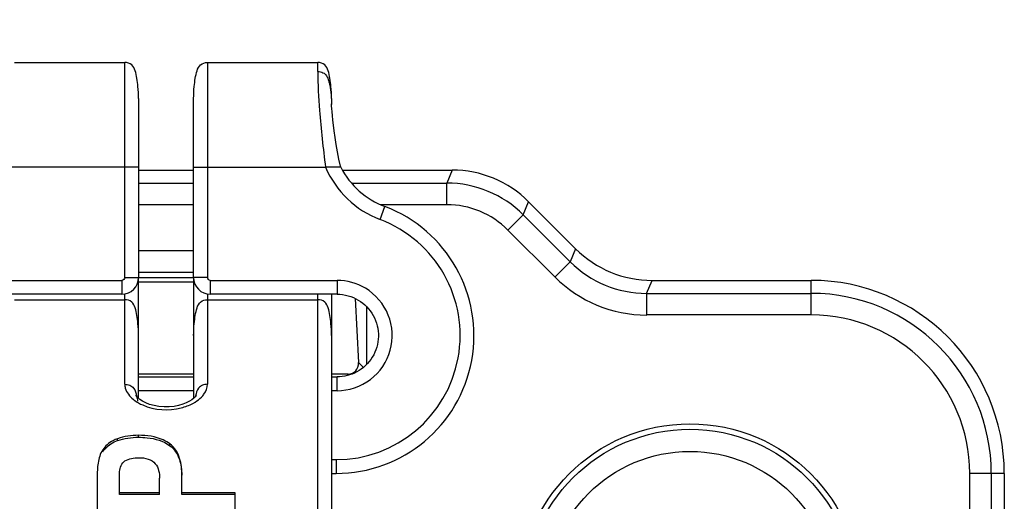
# Model space of a CAD drawing. Header units: millimetres. Extents: x 0 to 420, y -341 to 792.
# Tile 166 of 256: x 161.47 to 164.51, y 160.05 to 161.53. Entities that reach past the tile are written whole.
import ezdxf

# ---------------------------------------------------------------- set-up
doc = ezdxf.new("R2010")
doc.units = ezdxf.units.MM
doc.header["$LTSCALE"] = 23.1
doc.layers.get('0').update_dxf_attribs({"linetype": 'CONTINUOUS'})
doc.layers.add('_30_SOLID_GEOMETRY', color=7, linetype='CONTINUOUS')

msp = doc.modelspace()

# ---------------------------------------------------------------- linework, layer by layer
at = {"color": 7, "linetype": 'Continuous'}
for p, q in [((161.4583, 161.4023), (161.7983, 161.4023)), ((161.7983, 160.7393), (161.7983, 161.4023)), ((162.0533, 161.4023), (162.3933, 161.4023)), ((162.0533, 161.4023), (162.0533, 160.7393)), ((162.3933, 161.3743), (162.3933, 161.4023)), ((161.8408, 161.2918), (161.8408, 160.7393)), ((162.0108, 160.7393), (162.0108, 161.2918)), ((162.4358, 161.2918), (162.4358, 161.2751)), ((162.4358, 161.2753), (162.4358, 161.2733)), ((162.436, 161.2711), (162.4358, 161.2751)), ((161.8408, 161.0793), (161.3872, 161.0793)), ((162.0108, 161.0793), (162.4175, 161.0793)), ((162.4645, 161.0793), (162.4175, 161.0793)), ((162.4278, 161.0793), (162.4175, 161.0793)), ((162.5854, 160.9185), (162.6005, 160.9582)), ((161.3988, 160.7308), (161.7898, 160.7308)), ((161.7898, 160.7308), (161.7898, 160.6883)), ((161.7983, 160.7393), (161.8408, 160.7393)), ((161.8408, 160.3679), (161.8408, 160.7382)), ((162.0533, 160.7393), (162.0108, 160.7393)), ((162.0108, 160.7382), (162.0108, 160.3678)), ((162.0618, 160.7308), (162.4528, 160.7308)), ((162.0618, 160.7308), (162.0618, 160.6883)), ((162.4528, 160.7308), (162.4528, 160.6883)), ((161.7898, 160.6883), (161.3988, 160.6883)), ((161.4583, 160.6713), (161.7983, 160.6713)), ((161.7983, 160.4105), (161.7983, 160.6891)), ((162.0533, 160.6891), (162.0533, 160.6726)), ((162.0533, 160.6713), (162.3933, 160.6713)), ((162.0533, 160.6713), (162.0533, 160.4105)), ((162.4528, 160.6883), (162.0618, 160.6883)), ((162.3933, 157.863), (162.3933, 160.6883)), ((162.4358, 160.6883), (162.4358, 157.971)), ((161.8408, 160.4333), (162.0108, 160.4333)), ((162.4358, 160.4333), (162.4528, 160.4333)), ((162.4528, 160.3908), (162.4528, 160.4333)), ((162.0108, 160.3908), (161.8408, 160.3908)), ((162.4528, 160.3908), (162.4358, 160.3908)), ((161.7761, 160.237), (161.7761, 160.2429)), ((161.8406, 160.2473), (161.8406, 160.2533)), ((161.7303, 160.2025), (161.7303, 160.2082)), ((161.9377, 160.2213), (161.9377, 160.2271)), ((162.4358, 160.1783), (162.4499, 160.1783)), ((162.4499, 160.1783), (162.4499, 160.1358)), ((161.7133, 160.1248), (161.7133, 159.9988)), ((161.782, 160.0708), (161.782, 160.129)), ((161.9057, 160.0708), (161.9057, 160.1208)), ((161.9741, 160.0708), (161.9741, 160.1299)), ((162.4358, 160.1358), (162.4499, 160.1358)), ((161.9057, 160.0757), (161.782, 160.0757)), ((161.9057, 160.0708), (161.782, 160.0708)), ((162.1383, 160.0757), (161.9741, 160.0757)), ((162.1383, 160.0708), (161.9741, 160.0708)), ((162.1383, 159.9988), (162.1383, 160.0757))]:
    msp.add_line(p, q, dxfattribs=at)
for points in [[(162.4645, 161.0793), (162.4636, 161.0826), (162.4588, 161.1042), (162.4542, 161.1271), (162.4502, 161.1501), (162.4468, 161.1716), (162.4441, 161.1915), (162.4418, 161.2092), (162.44, 161.2249), (162.4386, 161.2388), (162.4375, 161.2506), (162.4367, 161.2603), (162.4362, 161.2678), (162.436, 161.2711)], [(162.4493, 161.0793), (162.4438, 161.0794), (162.4278, 161.0793)], [(162.4604, 161.0793), (162.4585, 161.0793), (162.4561, 161.0793)], [(162.4645, 161.0793), (162.4642, 161.0793), (162.4634, 161.0793)], [(161.8369, 160.3717), (161.8357, 160.3732), (161.8336, 160.376), (161.8332, 160.3768)], [(161.8452, 160.3641), (161.8395, 160.369), (161.8369, 160.3717)], [(162.011, 160.3679), (162.0052, 160.3631), (161.9976, 160.3581), (161.9882, 160.3533), (161.9771, 160.3488), (161.9644, 160.3451), (161.9505, 160.3423), (161.9355, 160.3408), (161.9196, 160.3406), (161.9038, 160.342), (161.8886, 160.3448), (161.8748, 160.3487), (161.8629, 160.3535), (161.8531, 160.3587), (161.8452, 160.3641)], [(162.0185, 160.377), (162.0185, 160.377), (162.0176, 160.3753), (162.0151, 160.3721), (162.011, 160.3679)]]:
    msp.add_lwpolyline(points, dxfattribs=at)
msp.add_circle((163.5408, 159.7618), 0.442, dxfattribs=at)
for centre, radius, start, end in [((162.6908, 161.1967), 0.2975, 203.2429, 249.2522), ((162.6908, 161.1967), 0.255, 207.4098, 249.2512), ((162.4499, 160.5608), 0.425, 270, 69.2531), ((162.4499, 160.5608), 0.3825, 270, 69.2528), ((161.7898, 160.7393), 0.051, 270, 360), ((162.0618, 160.7393), 0.051, 180, 270), ((161.8917, 160.4469), 0.1066, 230.7878, 233.9524)]:
    msp.add_arc(centre, radius, start, end, dxfattribs=at)
for points, knots in [([(161.1212, 161.3657), (161.6279, 161.9744), (162.3391, 162.7587), (163.1095, 163.4816), (163.3062, 163.6578)], [0, 0, 0, 0, 0.74993, 1, 1, 1, 1]), ([(161.8408, 161.2918), (161.8408, 161.304), (161.84, 161.3247), (161.836, 161.3532), (161.8317, 161.3761), (161.8217, 161.3978), (161.8059, 161.4023), (161.7983, 161.4023)], [0, 0, 0, 0, 0.282166, 0.479031, 0.663855, 0.825425, 1, 1, 1, 1]), ([(162.0108, 161.2918), (162.0108, 161.304), (162.0117, 161.3247), (162.0156, 161.3532), (162.0199, 161.3761), (162.03, 161.3978), (162.0458, 161.4023), (162.0533, 161.4023)], [0, 0, 0, 0, 0.282166, 0.479031, 0.663855, 0.825425, 1, 1, 1, 1]), ([(162.4358, 161.2918), (162.4358, 161.304), (162.435, 161.3247), (162.431, 161.3532), (162.4267, 161.3761), (162.4167, 161.3978), (162.4009, 161.4023), (162.3933, 161.4023)], [0, 0, 0, 0, 0.282166, 0.479031, 0.663855, 0.825425, 1, 1, 1, 1]), ([(162.3933, 161.3743), (162.3933, 161.3344), (162.4001, 161.2358), (162.4096, 161.1376), (162.4175, 161.0793)], [0, 0, 0, 0, 0.404153, 1, 1, 1, 1]), ([(162.3933, 161.3743), (162.3988, 161.3743), (162.4097, 161.3725), (162.4219, 161.3614), (162.4272, 161.3469), (162.4315, 161.3275), (162.435, 161.303), (162.4358, 161.2832), (162.4358, 161.2734)], [0, 0, 0, 0, 0.135425, 0.262008, 0.388312, 0.510846, 0.755511, 1, 1, 1, 1]), ([(162.4528, 160.3908), (162.489, 160.3908), (162.5636, 160.4156), (162.6285, 160.5122), (162.6225, 160.6284), (162.5713, 160.688), (162.5402, 160.7066)], [0, 0, 0, 0, 0.250003, 0.499993, 0.749998, 1, 1, 1, 1]), ([(161.8408, 160.5608), (161.8408, 160.573), (161.84, 160.5937), (161.836, 160.6222), (161.8317, 160.6451), (161.8217, 160.6668), (161.8059, 160.6713), (161.7983, 160.6713)], [0, 0, 0, 0, 0.282166, 0.479031, 0.663855, 0.825425, 1, 1, 1, 1]), ([(162.0108, 160.5608), (162.0108, 160.573), (162.0117, 160.5937), (162.0156, 160.6222), (162.0199, 160.6451), (162.03, 160.6668), (162.0458, 160.6713), (162.0533, 160.6713)], [0, 0, 0, 0, 0.282166, 0.479031, 0.663855, 0.825425, 1, 1, 1, 1]), ([(162.4358, 160.5608), (162.4358, 160.573), (162.435, 160.5937), (162.431, 160.6222), (162.4267, 160.6451), (162.4167, 160.6668), (162.4009, 160.6713), (162.3933, 160.6713)], [0, 0, 0, 0, 0.282166, 0.479031, 0.663855, 0.825425, 1, 1, 1, 1]), ([(162.5184, 160.6702), (162.5373, 160.6588), (162.5698, 160.6253), (162.5863, 160.5578), (162.5668, 160.4912), (162.5329, 160.4592), (162.5134, 160.4486)], [0, 0, 0, 0, 0.250002, 0.499999, 0.749998, 1, 1, 1, 1]), ([(161.7983, 160.4105), (161.7983, 160.4065), (161.801, 160.3884), (161.8135, 160.3731), (161.8243, 160.3643)], [0, 0, 0, 0, 0.224225, 1, 1, 1, 1]), ([(161.7983, 160.4105), (161.8036, 160.4105), (161.814, 160.4092), (161.8298, 160.3971), (161.8332, 160.3829), (161.835, 160.3743)], [0, 0, 0, 0, 0.28054, 0.532849, 1, 1, 1, 1]), ([(162.0533, 160.4105), (162.048, 160.4105), (162.0377, 160.4092), (162.0218, 160.3971), (162.0185, 160.3829), (162.0166, 160.3743)], [0, 0, 0, 0, 0.280535, 0.532851, 1, 1, 1, 1]), ([(162.0345, 160.3708), (162.0375, 160.3737), (162.0472, 160.3849), (162.0533, 160.3998), (162.0533, 160.4105)], [0, 0, 0, 0, 0.279857, 1, 1, 1, 1]), ([(162.0081, 160.3516), (162.0107, 160.3529), (162.0201, 160.3584), (162.0289, 160.3651), (162.0345, 160.3708)], [0, 0, 0, 0, 0.265192, 1, 1, 1, 1]), ([(161.8537, 160.3467), (161.8901, 160.3308), (161.9476, 160.3273), (161.997, 160.3456), (162.0081, 160.3516)], [0, 0, 0, 0, 0.758415, 1, 1, 1, 1]), ([(161.7761, 160.2429), (161.7712, 160.2412), (161.7534, 160.2335), (161.7382, 160.2199), (161.7303, 160.2082)], [0, 0, 0, 0, 0.269855, 1, 1, 1, 1]), ([(161.7303, 160.2025), (161.7328, 160.2063), (161.7448, 160.2214), (161.7621, 160.2321), (161.7761, 160.237)], [0, 0, 0, 0, 0.234994, 1, 1, 1, 1]), ([(161.9377, 160.2271), (161.9312, 160.2318), (161.9015, 160.2487), (161.8664, 160.2533), (161.8406, 160.2533)], [0, 0, 0, 0, 0.236135, 1, 1, 1, 1]), ([(161.8406, 160.2473), (161.8494, 160.2473), (161.883, 160.2458), (161.9175, 160.2359), (161.9377, 160.2213)], [0, 0, 0, 0, 0.261898, 1, 1, 1, 1]), ([(161.7303, 160.2082), (161.7222, 160.1965), (161.7146, 160.1676), (161.7133, 160.1392), (161.7133, 160.1248)], [0, 0, 0, 0, 0.497123, 1, 1, 1, 1]), ([(161.9741, 160.1299), (161.9741, 160.1475), (161.9717, 160.1832), (161.9522, 160.2166), (161.9377, 160.2271)], [0, 0, 0, 0, 0.49423, 1, 1, 1, 1]), ([(161.9377, 160.2213), (161.9515, 160.2113), (161.9706, 160.1804), (161.9737, 160.1465), (161.974, 160.13)], [0, 0, 0, 0, 0.507232, 1, 1, 1, 1]), ([(161.782, 160.129), (161.782, 160.1331), (161.7825, 160.1491), (161.7884, 160.168), (161.7989, 160.1743)], [0, 0, 0, 0, 0.249817, 1, 1, 1, 1]), ([(161.8412, 160.1842), (161.851, 160.1842), (161.8699, 160.1825), (161.9008, 160.1636), (161.9057, 160.1363), (161.9057, 160.1208)], [0, 0, 0, 0, 0.286695, 0.546815, 1, 1, 1, 1])]:
    msp.add_open_spline(points, degree=3, knots=knots, dxfattribs=at)
for points in [[(161.7983, 160.7393), (161.7983, 160.7353), (161.7938, 160.7308), (161.7898, 160.7308)], [(162.0618, 160.7308), (162.0578, 160.7308), (162.0533, 160.7353), (162.0533, 160.7393)], [(162.5402, 160.7066), (162.5143, 160.7222), (162.483, 160.7308), (162.4528, 160.7308)], [(162.4528, 160.6883), (162.4755, 160.6883), (162.4989, 160.6818), (162.5184, 160.6702)], [(162.5134, 160.4486), (162.4951, 160.4387), (162.4737, 160.4333), (162.4528, 160.4333)], [(161.829, 160.3607), (161.8366, 160.3551), (161.845, 160.3505), (161.8537, 160.3467)], [(161.835, 160.3743), (161.8362, 160.369), (161.8371, 160.3637), (161.8379, 160.3584)], [(161.8406, 160.2533), (161.8188, 160.2533), (161.7966, 160.2501), (161.7761, 160.2429)], [(161.7761, 160.237), (161.7967, 160.2441), (161.8188, 160.2473), (161.8406, 160.2473)], [(161.7989, 160.1743), (161.8114, 160.1816), (161.8267, 160.1842), (161.8412, 160.1842)]]:
    msp.add_open_spline(points, degree=3, dxfattribs=at)
at = {"layer": '_30_SOLID_GEOMETRY', "color": 7, "linetype": 'Continuous'}
for p, q in [((161.8408, 161.0708), (162.0108, 161.0708)), ((162.4696, 161.0708), (162.8077, 161.0708)), ((162.8077, 161.0708), (162.7911, 161.0307)), ((161.8408, 161.0307), (162.0108, 161.0307)), ((162.4975, 161.0307), (162.7911, 161.0307)), ((162.7911, 160.9641), (162.7911, 161.0307)), ((162.0108, 160.9641), (161.8408, 160.9641)), ((162.7911, 160.9641), (162.5876, 160.9641)), ((163.0269, 160.9331), (163.0435, 160.9732)), ((163.1882, 160.8285), (163.0435, 160.9732)), ((163.0269, 160.9331), (162.9797, 160.8859)), ((163.0269, 160.9331), (163.1716, 160.7884)), ((162.9798, 160.8859), (163.1244, 160.7413)), ((161.8408, 160.8229), (162.0108, 160.8229)), ((163.1882, 160.8285), (163.1716, 160.7884)), ((163.1244, 160.7412), (163.1716, 160.7884)), ((162.0108, 160.7551), (161.8408, 160.7551)), ((162.0108, 160.7382), (161.8408, 160.7382)), ((161.8408, 160.7265), (162.0108, 160.7265)), ((163.4073, 160.6907), (163.4239, 160.7308)), ((163.4239, 160.7308), (163.9148, 160.7308)), ((163.9148, 160.6241), (163.9148, 160.7308)), ((163.4073, 160.6907), (163.9148, 160.6907)), ((163.4073, 160.6907), (163.4073, 160.6241)), ((162.509, 160.6752), (162.519, 160.4775)), ((162.5451, 160.4733), (162.5451, 160.648)), ((163.9148, 160.6241), (163.4074, 160.6241)), ((162.5339, 160.4626), (162.519, 160.4775)), ((162.0108, 160.4418), (161.8408, 160.4418)), ((162.487, 160.4418), (162.4358, 160.4418)), ((162.487, 160.4418), (162.4898, 160.4389)), ((164.5098, 160.1358), (164.4031, 160.1358)), ((164.4031, 155.3078), (164.4031, 160.1358)), ((164.4698, 160.1358), (164.4698, 155.3078)), ((164.5098, 160.1358), (164.5098, 155.3078))]:
    msp.add_line(p, q, dxfattribs=at)
for radius in [0.527, 0.51]:
    msp.add_circle((163.5408, 159.7618), radius, dxfattribs=at)
for centre, radius, start, end in [((162.8079, 160.7379), 0.3329, 44.9625, 90.0375), ((162.7902, 160.6951), 0.3357, 45.1592, 89.8408), ((162.7913, 160.6977), 0.2663, 44.9569, 90.0431), ((163.4237, 161.0637), 0.3329, 224.9607, 270.0385), ((163.406, 161.0209), 0.3301, 224.7647, 270.2349), ((163.4071, 161.0236), 0.3996, 224.956, 270.0436), ((163.9148, 160.1358), 0.595, 0, 90), ((163.9148, 160.1358), 0.5549, 0, 90), ((163.9148, 160.1358), 0.4883, 0, 90)]:
    msp.add_arc(centre, radius, start, end, dxfattribs=at)
msp.add_ellipse((162.4849, 160.4778), major_axis=(-0.0155, 0.033), ratio=0.924301, start_param=-3.552626, end_param=-1.989425, dxfattribs=at)

doc.saveas('drawing.dxf')
